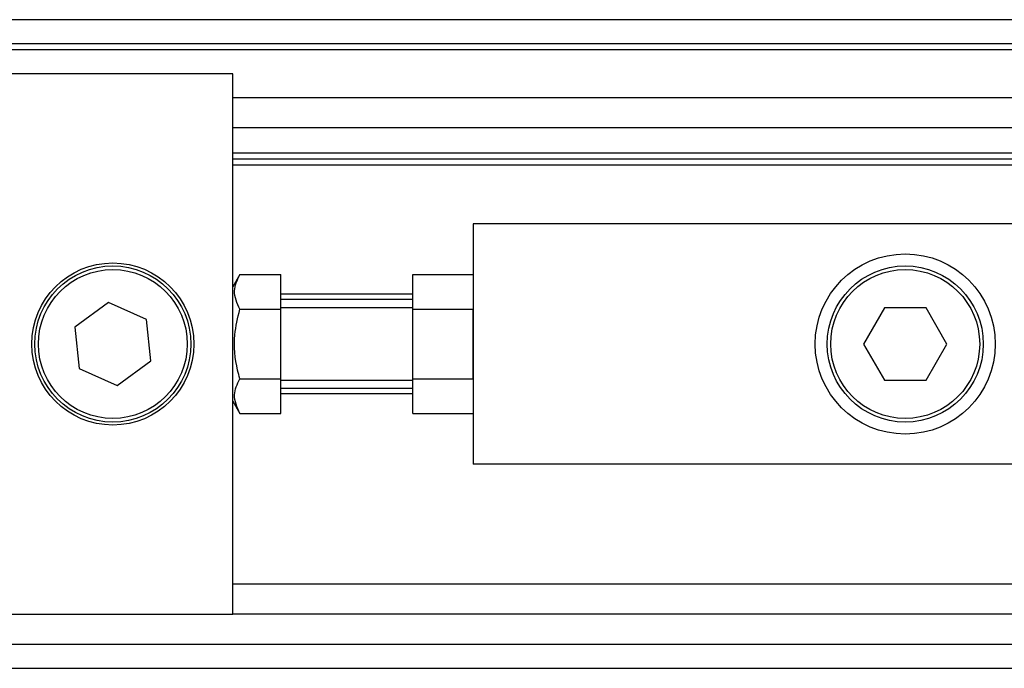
# Model space of a CAD drawing. Header units: millimetres. Extents: x 0 to 420, y 0 to 297.
# Tile 9 of 23: x 63.46 to 68.75, y 221.1 to 224.58. Entities that reach past the tile are written whole.
import ezdxf

# ---------------------------------------------------------------- set-up
doc = ezdxf.new("R2010")
doc.units = ezdxf.units.MM

msp = doc.modelspace()

# ---------------------------------------------------------------- linework, layer by layer
at = {"color": 7, "linetype": 'Continuous', "lineweight": 25}
for p, q in [((218.74748, 224.57817), (57.51181, 224.57817)), ((216.97389, 224.44918), (59.28541, 224.44918)), ((216.16771, 224.41693), (60.09159, 224.41693)), ((64.60618, 224.28795), (59.48853, 224.28795)), ((64.60618, 223.04564), (64.60618, 224.28795)), ((206.81604, 224.15896), (64.60618, 224.15896)), ((206.81604, 223.99772), (64.60618, 223.99772)), ((206.81604, 223.86228), (64.60618, 223.86228)), ((206.81604, 223.83004), (64.60618, 223.83004)), ((206.81604, 223.79779), (64.60618, 223.79779)), ((68.79831, 223.48177), (65.89607, 223.48177)), ((65.89607, 223.48177), (65.89607, 222.19188)), ((64.64363, 223.20918), (64.60618, 223.14433)), ((64.64363, 223.20918), (64.86416, 223.20918)), ((64.86416, 223.023), (64.86416, 223.20918)), ((65.5736, 223.20918), (65.89607, 223.20918)), ((65.5736, 223.023), (65.5736, 223.20918)), ((65.5736, 223.10448), (64.86416, 223.10448)), ((63.93733, 223.05896), (63.75691, 222.92718)), ((64.14166, 222.9686), (63.93733, 223.05896)), ((64.60618, 222.83682), (64.60618, 223.04564)), ((65.5736, 223.07545), (64.86416, 223.07545)), ((64.64363, 223.023), (64.86416, 223.023)), ((65.5736, 223.03031), (64.86416, 223.03031)), ((64.86416, 222.65065), (64.86416, 223.023)), ((65.5736, 223.023), (65.89607, 223.023)), ((65.5736, 222.65065), (65.5736, 223.023)), ((65.89607, 222.65065), (65.89607, 223.023)), ((68.10616, 223.03031), (67.99445, 222.83682)), ((68.32957, 223.03031), (68.10616, 223.03031)), ((68.44128, 222.83682), (68.32957, 223.03031)), ((63.75691, 222.92718), (63.78083, 222.70505)), ((64.16557, 222.74647), (64.14166, 222.9686)), ((64.60618, 222.62801), (64.60618, 222.83682)), ((67.99445, 222.83682), (68.10616, 222.64334)), ((68.32957, 222.64334), (68.44128, 222.83682)), ((63.98515, 222.61469), (64.16557, 222.74647)), ((63.78083, 222.70505), (63.98515, 222.61469)), ((64.60618, 221.3857), (64.60618, 222.62801)), ((64.64363, 222.65065), (64.86416, 222.65065)), ((64.86416, 222.46447), (64.86416, 222.65065)), ((64.86416, 222.64334), (65.5736, 222.64334)), ((65.5736, 222.65065), (65.89607, 222.65065)), ((65.5736, 222.46447), (65.5736, 222.65065)), ((68.10616, 222.64334), (68.32957, 222.64334)), ((65.5736, 222.5982), (64.86416, 222.5982)), ((65.5736, 222.56917), (64.86416, 222.56917)), ((64.60618, 222.52932), (64.64363, 222.46447)), ((64.64363, 222.46447), (64.86416, 222.46447)), ((65.5736, 222.46447), (65.89607, 222.46447)), ((68.79831, 222.19188), (65.89607, 222.19188)), ((136.58179, 221.54694), (64.60618, 221.54694)), ((59.48853, 221.3857), (64.60618, 221.3857)), ((136.58179, 221.3857), (64.60618, 221.3857)), ((59.28541, 221.22447), (136.58179, 221.22447)), ((57.51181, 221.09548), (136.58179, 221.09548))]:
    msp.add_line(p, q, dxfattribs=at)
for centre, radius in [((68.21786, 222.83682), 0.48371), ((63.96124, 222.83682), 0.43534), ((63.96124, 222.83682), 0.41921), ((68.21786, 222.83682), 0.41921), ((63.96124, 222.83682), 0.39986), ((68.21786, 222.83682), 0.39986)]:
    msp.add_circle(centre, radius, dxfattribs=at)
for points, knots in [([(64.64363, 223.023), (64.62859, 223.05627), (64.60047, 223.11848), (64.62992, 223.18038), (64.64363, 223.20918)], [0, 0, 0, 0, 0.5347163, 1, 1, 1, 1]), ([(64.64363, 222.65065), (64.63954, 222.6656), (64.61873, 222.74185), (64.60626, 222.87017), (64.63252, 222.97759), (64.64363, 223.023)], [0, 0, 0, 0, 0.1234652, 0.6294359, 1, 1, 1, 1]), ([(64.64363, 222.46447), (64.62859, 222.49773), (64.60047, 222.55994), (64.62992, 222.62184), (64.64363, 222.65065)], [0, 0, 0, 0, 0.5347163, 1, 1, 1, 1])]:
    msp.add_open_spline(points, degree=3, knots=knots, dxfattribs=at)

doc.saveas('drawing.dxf')
